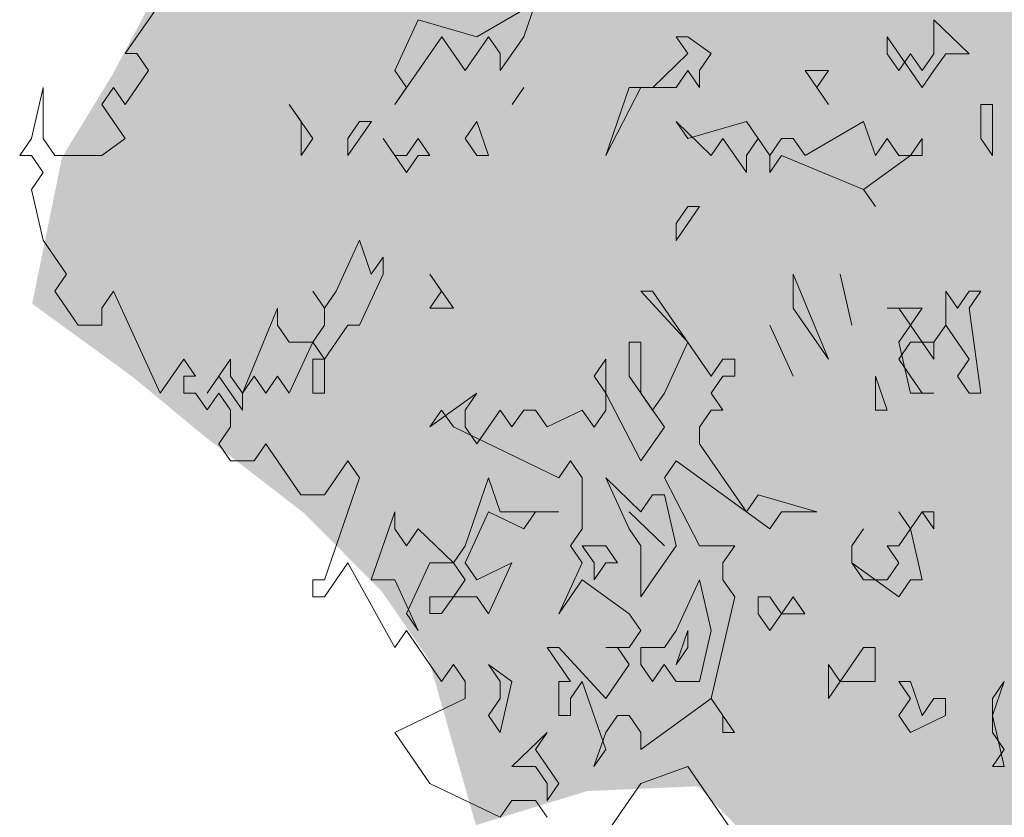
# Model space of a CAD drawing. Header units: metres. Extents: x -4 to 112, y -27 to 26.
# Tile 42 of 167: x 11.329 to 11.993, y 0.035 to 0.573. Entities that reach past the tile are written whole.
import ezdxf

# ---------------------------------------------------------------- set-up
doc = ezdxf.new("R2010")
doc.units = ezdxf.units.M
doc.header["$MEASUREMENT"] = 0
doc.layers.add('60 Pflanzen außen', color=7, linetype='Continuous')

# ---------------------------------------------------------------- blocks, each defined once
blk = doc.blocks.new('Sträucher 27[18]_1', base_point=(12.02409, -0.17124))
at = {"layer": '60 Pflanzen außen', "linetype": 'Continuous', "lineweight": 0, "true_color": 0xffffff}
h = blk.add_hatch(color=7, dxfattribs=at)
h.paths.add_polyline_path([(11.85411, -0.17122), (12.10194, -0.17124), (12.13599, -0.08228), (12.16322, -0.12502), (12.23584, -0.17126), (12.2835, -0.1316), (12.35612, -0.17127), (12.40378, -0.1349), (12.39697, -0.1086), (12.39017, -0.02642), (12.42649, -0.01656), (12.44238, 0.06563), (12.49458, 0.06562), (12.51955, 0.12808), (12.51729, 0.27733), (12.53999, 0.33978), (12.61716, 0.3332), (12.6512, 0.39237), (12.63532, 0.45155), (12.64441, 0.51072), (12.68072, 0.53373), (12.72018, 0.62248), (12.63308, 0.74741), (12.65352, 0.86575), (12.63083, 0.90849), (12.61268, 0.99068), (12.54869, 1.10246), (12.50784, 1.09917), (12.4806, 1.03672), (12.42387, 1.06302), (12.44203, 1.1189), (12.3626, 1.18466), (12.29452, 1.19453), (12.2514, 1.19124), (12.18785, 1.10907), (12.1992, 1.15509), (12.21509, 1.257), (12.19467, 1.31696), (12.11978, 1.27673), (12.07893, 1.25372), (12.04035, 1.31698), (11.99723, 1.26688), (11.9541, 1.20442), (11.95863, 1.15511), (11.9677, 1.06964), (11.93366, 1.04006), (11.9087, 1.12553), (11.89509, 1.19785), (11.85878, 1.17813), (11.82927, 1.07294), (11.79748, 0.9809), (11.77026, 1.0598), (11.72033, 1.07624), (11.63863, 1.04008), (11.61138, 0.94015), (11.59322, 0.87112), (11.50017, 0.83496), (11.48654, 0.6706), (11.4298, 0.60814), (11.39121, 0.53582), (11.35716, 0.47994), (11.33712, 0.38132), (11.4048, 0.332), (11.45246, 0.29255), (11.52054, 0.23994), (11.57273, 0.18734), (11.6045, 0.14132), (11.63626, 0.02954), (11.71116, 0.05255), (11.78605, 0.05583), (11.81782, 0.02295), (11.85186, -0.02965), (11.83596, -0.10197)])
h.paths.add_polyline_path([(12.19274, 0.11496), (12.28127, 0.25631), (12.32666, 0.26617), (12.31984, 0.21686)], flags=0)
at = {"layer": '60 Pflanzen außen', "color": 8, "linetype": 'Continuous', "lineweight": 18}
for p, q in [((11.42353, 0.58438), (11.39981, 0.55004)), ((11.67642, 0.58435), (11.63691, 0.56146)), ((11.66852, 0.56146), (11.67642, 0.58435)), ((11.59739, 0.57291), (11.58158, 0.53857)), ((11.63691, 0.56146), (11.59739, 0.57291)), ((11.94513, 0.57288), (11.94512, 0.54998)), ((11.96883, 0.54998), (11.94513, 0.57288)), ((11.58158, 0.51567), (11.6132, 0.56146)), ((11.6132, 0.56146), (11.629, 0.53857)), ((11.629, 0.53857), (11.64481, 0.56146)), ((11.64481, 0.56146), (11.65271, 0.55001)), ((11.65271, 0.53856), (11.66852, 0.56146)), ((11.77916, 0.56145), (11.77126, 0.56145)), ((11.77126, 0.56145), (11.77916, 0.55)), ((11.79497, 0.55), (11.77916, 0.56145)), ((11.91351, 0.54999), (11.91351, 0.56143)), ((11.91351, 0.56143), (11.93722, 0.52709)), ((11.39981, 0.55004), (11.40772, 0.55003)), ((11.40772, 0.55003), (11.41562, 0.53859)), ((11.65271, 0.55001), (11.65271, 0.53856)), ((11.77916, 0.55), (11.75545, 0.52711)), ((11.78706, 0.53855), (11.79497, 0.55)), ((11.92141, 0.53854), (11.91351, 0.54999)), ((11.92932, 0.54998), (11.92141, 0.53854)), ((11.93722, 0.53854), (11.92932, 0.54998)), ((11.94512, 0.54998), (11.93722, 0.53854)), ((11.94512, 0.53854), (11.95303, 0.54998)), ((11.95303, 0.54998), (11.96883, 0.54998)), ((11.41562, 0.53859), (11.39981, 0.51569)), ((11.58158, 0.53857), (11.58948, 0.52712)), ((11.77126, 0.5271), (11.77916, 0.53855)), ((11.77916, 0.53855), (11.78706, 0.5271)), ((11.78706, 0.5271), (11.78706, 0.53855)), ((11.874, 0.53854), (11.85819, 0.53854)), ((11.85819, 0.53854), (11.87399, 0.51565)), ((11.86609, 0.52709), (11.874, 0.53854)), ((11.93722, 0.52709), (11.94512, 0.53854)), ((11.34449, 0.52714), (11.33658, 0.4928)), ((11.34449, 0.4928), (11.34449, 0.52714)), ((11.39191, 0.52714), (11.384, 0.51569)), ((11.39981, 0.51569), (11.39191, 0.52714)), ((11.58948, 0.52712), (11.58158, 0.51567)), ((11.66061, 0.51567), (11.66852, 0.52711)), ((11.66852, 0.52711), (11.66061, 0.51567)), ((11.73964, 0.52711), (11.72383, 0.48132)), ((11.72383, 0.48132), (11.74755, 0.52711)), ((11.75545, 0.52711), (11.73964, 0.52711)), ((11.74755, 0.52711), (11.77126, 0.5271)), ((11.87399, 0.51565), (11.86609, 0.52709)), ((11.384, 0.51569), (11.39981, 0.4928)), ((11.52626, 0.49278), (11.51045, 0.51568)), ((11.51045, 0.51568), (11.51835, 0.50423)), ((11.98464, 0.51564), (11.97673, 0.51564)), ((11.97673, 0.51564), (11.97673, 0.49274)), ((11.98463, 0.48129), (11.98464, 0.51564)), ((11.51835, 0.50423), (11.51835, 0.48134)), ((11.54996, 0.48133), (11.56577, 0.50423)), ((11.55787, 0.50423), (11.54997, 0.49278)), ((11.56577, 0.50423), (11.55787, 0.50423)), ((11.6369, 0.50422), (11.629, 0.49277)), ((11.6448, 0.48132), (11.6369, 0.50422)), ((11.77915, 0.49276), (11.77125, 0.50421)), ((11.77125, 0.50421), (11.79496, 0.48131)), ((11.81867, 0.5042), (11.77915, 0.49276)), ((11.83448, 0.48131), (11.81867, 0.5042)), ((11.8977, 0.5042), (11.85818, 0.4813)), ((11.9056, 0.4813), (11.8977, 0.5042)), ((11.33658, 0.4928), (11.32868, 0.48136)), ((11.35239, 0.48135), (11.34449, 0.4928)), ((11.39981, 0.4928), (11.384, 0.48135)), ((11.51835, 0.48134), (11.52626, 0.49278)), ((11.54997, 0.49278), (11.54996, 0.48133)), ((11.58158, 0.48133), (11.57368, 0.49278)), ((11.57368, 0.49278), (11.58948, 0.46988)), ((11.59738, 0.49278), (11.58948, 0.48133)), ((11.60529, 0.48133), (11.59738, 0.49278)), ((11.629, 0.49277), (11.6369, 0.48133)), ((11.79496, 0.48131), (11.80286, 0.49276)), ((11.80286, 0.49276), (11.81867, 0.46986)), ((11.81867, 0.48131), (11.82657, 0.49276)), ((11.82657, 0.49276), (11.83448, 0.48131)), ((11.84238, 0.49275), (11.83448, 0.48131)), ((11.85028, 0.49275), (11.84238, 0.49275)), ((11.85818, 0.4813), (11.85028, 0.49275)), ((11.91351, 0.49275), (11.9056, 0.4813)), ((11.92141, 0.4813), (11.91351, 0.49275)), ((11.93722, 0.49274), (11.92931, 0.4813)), ((11.93721, 0.4813), (11.93722, 0.49274)), ((11.97673, 0.49274), (11.98463, 0.48129)), ((11.32868, 0.48136), (11.33658, 0.48135)), ((11.33658, 0.48135), (11.34448, 0.46991)), ((11.384, 0.48135), (11.35239, 0.48135)), ((11.58948, 0.48133), (11.58158, 0.48133)), ((11.58948, 0.46988), (11.59738, 0.48133)), ((11.59738, 0.48133), (11.60529, 0.48133)), ((11.6369, 0.48133), (11.6448, 0.48132)), ((11.81867, 0.46986), (11.81867, 0.48131)), ((11.83448, 0.48131), (11.83447, 0.46986)), ((11.83447, 0.46986), (11.84238, 0.48131)), ((11.84238, 0.48131), (11.8977, 0.45841)), ((11.8977, 0.45841), (11.92931, 0.4813)), ((11.92931, 0.4813), (11.92141, 0.4813)), ((11.92931, 0.4813), (11.93721, 0.4813)), ((11.34448, 0.46991), (11.33658, 0.45846)), ((11.33658, 0.45846), (11.34448, 0.42411)), ((11.8977, 0.45841), (11.9056, 0.44696)), ((11.9056, 0.44696), (11.8977, 0.45841)), ((11.77125, 0.42407), (11.78705, 0.44697)), ((11.77915, 0.44697), (11.77125, 0.43552)), ((11.78705, 0.44697), (11.77915, 0.44697)), ((11.77125, 0.43552), (11.77125, 0.42407)), ((11.34448, 0.42411), (11.36028, 0.40122)), ((11.55786, 0.42409), (11.54205, 0.38975)), ((11.56576, 0.4012), (11.55786, 0.42409)), ((11.57367, 0.41264), (11.56576, 0.4012)), ((11.57367, 0.4012), (11.57367, 0.41264)), ((11.36028, 0.40122), (11.35238, 0.38977)), ((11.55786, 0.36686), (11.57367, 0.4012)), ((11.62108, 0.3783), (11.60528, 0.40119)), ((11.60528, 0.40119), (11.61318, 0.38975)), ((11.87398, 0.34393), (11.85027, 0.40117)), ((11.85027, 0.40117), (11.85027, 0.37828)), ((11.88189, 0.40117), (11.88979, 0.36682)), ((11.88979, 0.36682), (11.88189, 0.40117)), ((11.35238, 0.38977), (11.36818, 0.36687)), ((11.38399, 0.37832), (11.39189, 0.38977)), ((11.39189, 0.38977), (11.4235, 0.32108)), ((11.53415, 0.37831), (11.52625, 0.38975)), ((11.52625, 0.38975), (11.53415, 0.37831)), ((11.54205, 0.38975), (11.53415, 0.37831)), ((11.61318, 0.38975), (11.60528, 0.3783)), ((11.75544, 0.38973), (11.74753, 0.38973)), ((11.74753, 0.38973), (11.77914, 0.35539)), ((11.79495, 0.33249), (11.75544, 0.38973)), ((11.96091, 0.37826), (11.95301, 0.38971)), ((11.95301, 0.38971), (11.95301, 0.36682)), ((11.96882, 0.38971), (11.96091, 0.37826)), ((11.96882, 0.37826), (11.97672, 0.38971)), ((11.97672, 0.38971), (11.96882, 0.38971)), ((11.38399, 0.36687), (11.38399, 0.37832)), ((11.50254, 0.37831), (11.47882, 0.32107)), ((11.50254, 0.36686), (11.50254, 0.37831)), ((11.53415, 0.37831), (11.53415, 0.36686)), ((11.60528, 0.3783), (11.62108, 0.3783)), ((11.85027, 0.37828), (11.87398, 0.34393)), ((11.93721, 0.37827), (11.9135, 0.37827)), ((11.9135, 0.37827), (11.9214, 0.37827)), ((11.9214, 0.37827), (11.9293, 0.36682)), ((11.9293, 0.36682), (11.93721, 0.37827)), ((11.97671, 0.32102), (11.96882, 0.37826)), ((11.36818, 0.36687), (11.38399, 0.36687)), ((11.51044, 0.35541), (11.50254, 0.36686)), ((11.53415, 0.36686), (11.52624, 0.35541)), ((11.53415, 0.34396), (11.54995, 0.36686)), ((11.54995, 0.36686), (11.55786, 0.36686)), ((11.83446, 0.36683), (11.85027, 0.33248)), ((11.85027, 0.33248), (11.83446, 0.36683)), ((11.9293, 0.36682), (11.9214, 0.35537)), ((11.9372, 0.35537), (11.9293, 0.36682)), ((11.95301, 0.36682), (11.94511, 0.35537)), ((11.94511, 0.35537), (11.95301, 0.36682)), ((11.95301, 0.36682), (11.96881, 0.34392)), ((11.51043, 0.32107), (11.52624, 0.35541)), ((11.52624, 0.35541), (11.51044, 0.35541)), ((11.52624, 0.35541), (11.53415, 0.34396)), ((11.73963, 0.35539), (11.73962, 0.33249)), ((11.74753, 0.35539), (11.73963, 0.35539)), ((11.74753, 0.32105), (11.74753, 0.35539)), ((11.77914, 0.35539), (11.76333, 0.32104)), ((11.9214, 0.35537), (11.9293, 0.32103)), ((11.9214, 0.34392), (11.9293, 0.35537)), ((11.9293, 0.35537), (11.9372, 0.35537)), ((11.94511, 0.35537), (11.9372, 0.35537)), ((11.9372, 0.35537), (11.9451, 0.34392)), ((11.9451, 0.34392), (11.94511, 0.35537)), ((11.4235, 0.32108), (11.43931, 0.34397)), ((11.43931, 0.34397), (11.44721, 0.33252)), ((11.47092, 0.34397), (11.45511, 0.32107)), ((11.47092, 0.33252), (11.47092, 0.34397)), ((11.53415, 0.34396), (11.52624, 0.34396)), ((11.52624, 0.34396), (11.52624, 0.32107)), ((11.53414, 0.32107), (11.53415, 0.34396)), ((11.72382, 0.34394), (11.71591, 0.3325)), ((11.72382, 0.32105), (11.72382, 0.34394)), ((11.80285, 0.34394), (11.79495, 0.33249)), ((11.81075, 0.34394), (11.80285, 0.34394)), ((11.81075, 0.33249), (11.81075, 0.34394)), ((11.9372, 0.32103), (11.9214, 0.34392)), ((11.96881, 0.34392), (11.96091, 0.33247)), ((11.44721, 0.33252), (11.43931, 0.33252)), ((11.43931, 0.33252), (11.43931, 0.32108)), ((11.45511, 0.32107), (11.46302, 0.33252)), ((11.46302, 0.33252), (11.47882, 0.30962)), ((11.47882, 0.32107), (11.47092, 0.33252)), ((11.47882, 0.32107), (11.48673, 0.33252)), ((11.48673, 0.33252), (11.49463, 0.32107)), ((11.49463, 0.32107), (11.50253, 0.33252)), ((11.50253, 0.33252), (11.51043, 0.32107)), ((11.71591, 0.3325), (11.72382, 0.32105)), ((11.73962, 0.33249), (11.76333, 0.29815)), ((11.79494, 0.32104), (11.80285, 0.33249)), ((11.80285, 0.33249), (11.81075, 0.33249)), ((11.91349, 0.30958), (11.90559, 0.33248)), ((11.90559, 0.33248), (11.90559, 0.30958)), ((11.96091, 0.33247), (11.96881, 0.32102)), ((11.43931, 0.32108), (11.44721, 0.32107)), ((11.44721, 0.32107), (11.45511, 0.30963)), ((11.45511, 0.30963), (11.46302, 0.32107)), ((11.46302, 0.32107), (11.47092, 0.30962)), ((11.47882, 0.30962), (11.47882, 0.32107)), ((11.52624, 0.32107), (11.53414, 0.32107)), ((11.63688, 0.32106), (11.60527, 0.29816)), ((11.62898, 0.30961), (11.63688, 0.32106)), ((11.74752, 0.27525), (11.72382, 0.32105)), ((11.72382, 0.32105), (11.72382, 0.3096)), ((11.75543, 0.3096), (11.74753, 0.32105)), ((11.76333, 0.32104), (11.75543, 0.3096)), ((11.80285, 0.30959), (11.79494, 0.32104)), ((11.9293, 0.32103), (11.9451, 0.32103)), ((11.9451, 0.32103), (11.9372, 0.32103)), ((11.96881, 0.32102), (11.97671, 0.32102)), ((11.47092, 0.30962), (11.47092, 0.29818)), ((11.60527, 0.29816), (11.61317, 0.30961)), ((11.61317, 0.30961), (11.62107, 0.29816)), ((11.62898, 0.29816), (11.62898, 0.30961)), ((11.65269, 0.30961), (11.63688, 0.28671)), ((11.66059, 0.29816), (11.65269, 0.30961)), ((11.66849, 0.30961), (11.66059, 0.29816)), ((11.6764, 0.3096), (11.66849, 0.30961)), ((11.6843, 0.29816), (11.6764, 0.3096)), ((11.70801, 0.3096), (11.6843, 0.29816)), ((11.71591, 0.29815), (11.70801, 0.3096)), ((11.72382, 0.3096), (11.71591, 0.29815)), ((11.78704, 0.29815), (11.79494, 0.30959)), ((11.79494, 0.30959), (11.80285, 0.30959)), ((11.90559, 0.30958), (11.91349, 0.30958)), ((11.47092, 0.29818), (11.46301, 0.28673)), ((11.62107, 0.29816), (11.6922, 0.26381)), ((11.63688, 0.28671), (11.62898, 0.29816)), ((11.76333, 0.29815), (11.74752, 0.27525)), ((11.78704, 0.2867), (11.78704, 0.29815)), ((11.46301, 0.28673), (11.47091, 0.27528)), ((11.48672, 0.27528), (11.49462, 0.28673)), ((11.49462, 0.28673), (11.51833, 0.25238)), ((11.81865, 0.2409), (11.78704, 0.2867)), ((11.47091, 0.27528), (11.48672, 0.27528)), ((11.53414, 0.25238), (11.54995, 0.27527)), ((11.54995, 0.27527), (11.55785, 0.26383)), ((11.6922, 0.26381), (11.7001, 0.27526)), ((11.7001, 0.27526), (11.70801, 0.26381)), ((11.76333, 0.26381), (11.77123, 0.27525)), ((11.77123, 0.27525), (11.83445, 0.22946)), ((11.55785, 0.26383), (11.53413, 0.19514)), ((11.64478, 0.26382), (11.62897, 0.21803)), ((11.65268, 0.24092), (11.64478, 0.26382)), ((11.70801, 0.26381), (11.708, 0.22947)), ((11.74752, 0.24091), (11.72381, 0.26381)), ((11.72381, 0.26381), (11.73961, 0.22946)), ((11.78703, 0.21801), (11.76333, 0.26381)), ((11.51833, 0.25238), (11.53414, 0.25238)), ((11.75542, 0.25236), (11.74752, 0.24091)), ((11.76333, 0.25236), (11.75542, 0.25236)), ((11.77123, 0.21801), (11.76333, 0.25236)), ((11.82655, 0.25235), (11.81865, 0.2409)), ((11.86606, 0.2409), (11.82655, 0.25235)), ((11.58155, 0.24093), (11.56574, 0.19514)), ((11.58155, 0.22948), (11.58155, 0.24093)), ((11.62897, 0.20658), (11.64478, 0.24092)), ((11.64478, 0.24092), (11.66849, 0.22947)), ((11.6922, 0.24092), (11.65268, 0.24092)), ((11.66849, 0.22947), (11.67639, 0.24092)), ((11.67639, 0.24092), (11.6922, 0.24092)), ((11.73962, 0.24091), (11.76332, 0.21801)), ((11.76332, 0.21801), (11.73962, 0.24091)), ((11.83445, 0.22946), (11.84236, 0.2409)), ((11.84236, 0.2409), (11.86606, 0.2409)), ((11.92929, 0.22945), (11.92139, 0.24089)), ((11.92139, 0.24089), (11.92929, 0.22945)), ((11.92929, 0.22945), (11.93719, 0.24089)), ((11.93719, 0.24089), (11.92929, 0.22945)), ((11.93719, 0.24089), (11.94509, 0.22944)), ((11.9451, 0.24089), (11.93719, 0.24089)), ((11.94509, 0.22944), (11.9451, 0.24089)), ((11.58946, 0.21803), (11.58155, 0.22948)), ((11.59736, 0.22948), (11.58946, 0.21803)), ((11.62107, 0.20658), (11.59736, 0.22948)), ((11.708, 0.22947), (11.7001, 0.21802)), ((11.73961, 0.22946), (11.74752, 0.21802)), ((11.88977, 0.218), (11.89768, 0.22945)), ((11.89768, 0.22945), (11.88977, 0.218)), ((11.92929, 0.22945), (11.92138, 0.218)), ((11.93719, 0.1951), (11.92929, 0.22945)), ((11.62897, 0.21803), (11.62107, 0.20658)), ((11.7001, 0.21802), (11.708, 0.20657)), ((11.72381, 0.21802), (11.708, 0.21802)), ((11.708, 0.21802), (11.7159, 0.20657)), ((11.73171, 0.20657), (11.72381, 0.21802)), ((11.74752, 0.21802), (11.74751, 0.18367)), ((11.75542, 0.19512), (11.77123, 0.21801)), ((11.81074, 0.21801), (11.78703, 0.21801)), ((11.80284, 0.20656), (11.81074, 0.21801)), ((11.88977, 0.20655), (11.88977, 0.218)), ((11.88977, 0.218), (11.88977, 0.20655)), ((11.92138, 0.218), (11.91348, 0.218)), ((11.91348, 0.218), (11.92138, 0.20655)), ((11.53413, 0.18369), (11.54994, 0.20659)), ((11.54994, 0.20659), (11.58155, 0.14934)), ((11.58945, 0.17224), (11.60526, 0.20658)), ((11.60526, 0.20658), (11.62107, 0.20658)), ((11.62107, 0.20658), (11.62897, 0.19513)), ((11.63687, 0.19513), (11.62897, 0.20658)), ((11.66058, 0.20658), (11.63687, 0.19513)), ((11.64477, 0.17223), (11.66058, 0.20658)), ((11.708, 0.20657), (11.69219, 0.17223)), ((11.7159, 0.20657), (11.7159, 0.19512)), ((11.7159, 0.19512), (11.72381, 0.20657)), ((11.72381, 0.20657), (11.73171, 0.20657)), ((11.80284, 0.19511), (11.80284, 0.20656)), ((11.89767, 0.19511), (11.88977, 0.20655)), ((11.88977, 0.20655), (11.92138, 0.18366)), ((11.92138, 0.20655), (11.91348, 0.1951)), ((11.53413, 0.19514), (11.52623, 0.19514)), ((11.52623, 0.19514), (11.52623, 0.18369)), ((11.56574, 0.19514), (11.58155, 0.19514)), ((11.58155, 0.19514), (11.59735, 0.16079)), ((11.62897, 0.19513), (11.62106, 0.18368)), ((11.69219, 0.17223), (11.708, 0.19512)), ((11.708, 0.19512), (11.73961, 0.17223)), ((11.74751, 0.18367), (11.75542, 0.19512)), ((11.78703, 0.19512), (11.77122, 0.16077)), ((11.79493, 0.16077), (11.78703, 0.19512)), ((11.81074, 0.18367), (11.80284, 0.19511)), ((11.91348, 0.1951), (11.89767, 0.19511)), ((11.92138, 0.18366), (11.92928, 0.1951)), ((11.92928, 0.1951), (11.93719, 0.1951)), ((11.52623, 0.18369), (11.53413, 0.18369)), ((11.62106, 0.18368), (11.60526, 0.18369)), ((11.60526, 0.18369), (11.60526, 0.17224)), ((11.61316, 0.17224), (11.62106, 0.18368)), ((11.62106, 0.18368), (11.63687, 0.18368)), ((11.63687, 0.18368), (11.64477, 0.17223)), ((11.79492, 0.11498), (11.81074, 0.18367)), ((11.83445, 0.18366), (11.82654, 0.18366)), ((11.82654, 0.18366), (11.82654, 0.17222)), ((11.84235, 0.17222), (11.83445, 0.18366)), ((11.85025, 0.18366), (11.84235, 0.17222)), ((11.85815, 0.17221), (11.85025, 0.18366)), ((11.59735, 0.16079), (11.58945, 0.17224)), ((11.60526, 0.17224), (11.61316, 0.17224)), ((11.73961, 0.17223), (11.74751, 0.16078)), ((11.82654, 0.17222), (11.83444, 0.16077)), ((11.83444, 0.16077), (11.84235, 0.17222)), ((11.84235, 0.17222), (11.85815, 0.17221)), ((11.58155, 0.14934), (11.58945, 0.16079)), ((11.58945, 0.16079), (11.61316, 0.12645)), ((11.74751, 0.16078), (11.73961, 0.14933)), ((11.77122, 0.16077), (11.76332, 0.14933)), ((11.77122, 0.13788), (11.77912, 0.16077)), ((11.77912, 0.16077), (11.77912, 0.14933)), ((11.78702, 0.12643), (11.79493, 0.16077)), ((11.69219, 0.14933), (11.68429, 0.14934)), ((11.68429, 0.14934), (11.70009, 0.12644)), ((11.7238, 0.11499), (11.69219, 0.14933)), ((11.73961, 0.14933), (11.7238, 0.14933)), ((11.7238, 0.14933), (11.7317, 0.14933)), ((11.7317, 0.14933), (11.73961, 0.13788)), ((11.76332, 0.14933), (11.74751, 0.14933)), ((11.74751, 0.14933), (11.74751, 0.13788)), ((11.77912, 0.14933), (11.77122, 0.13788)), ((11.89767, 0.14931), (11.88186, 0.12642)), ((11.90557, 0.14931), (11.89767, 0.14931)), ((11.90557, 0.12642), (11.90557, 0.14931)), ((11.61316, 0.12645), (11.62106, 0.13789)), ((11.62106, 0.13789), (11.62896, 0.12644)), ((11.66057, 0.12644), (11.64477, 0.13789)), ((11.64477, 0.13789), (11.65267, 0.12644)), ((11.73961, 0.13788), (11.7238, 0.11499)), ((11.74751, 0.13788), (11.75541, 0.12643)), ((11.75541, 0.12643), (11.76331, 0.13788)), ((11.76331, 0.13788), (11.77122, 0.12643)), ((11.88186, 0.12642), (11.87396, 0.13787)), ((11.87396, 0.13787), (11.87396, 0.11497)), ((11.62896, 0.12644), (11.62896, 0.115)), ((11.65267, 0.0921), (11.66057, 0.12644)), ((11.65267, 0.12644), (11.65267, 0.11499)), ((11.69219, 0.12644), (11.69218, 0.10354)), ((11.70009, 0.12644), (11.69219, 0.12644)), ((11.70009, 0.11499), (11.70799, 0.12644)), ((11.70799, 0.12644), (11.72379, 0.08064)), ((11.77122, 0.12643), (11.78702, 0.12643)), ((11.87396, 0.11497), (11.88186, 0.12642)), ((11.88186, 0.12642), (11.90557, 0.12642)), ((11.92928, 0.12642), (11.92137, 0.12642)), ((11.92137, 0.12642), (11.92928, 0.11497)), ((11.93718, 0.10352), (11.92928, 0.12642)), ((11.9846, 0.10352), (11.9925, 0.12641)), ((11.9925, 0.12641), (11.9846, 0.11496)), ((11.62896, 0.115), (11.58154, 0.09211)), ((11.65267, 0.11499), (11.64477, 0.10355)), ((11.70009, 0.10354), (11.70009, 0.11499)), ((11.7475, 0.08064), (11.79492, 0.11498)), ((11.79492, 0.11498), (11.80283, 0.10353)), ((11.81073, 0.09208), (11.79492, 0.11498)), ((11.92928, 0.11497), (11.92137, 0.10352)), ((11.94508, 0.11497), (11.93718, 0.10352)), ((11.95299, 0.11497), (11.94508, 0.11497)), ((11.95298, 0.10352), (11.95299, 0.11497)), ((11.9846, 0.11496), (11.9846, 0.09207)), ((11.64477, 0.10355), (11.65267, 0.0921)), ((11.69218, 0.10354), (11.70009, 0.10354)), ((11.7238, 0.09209), (11.7317, 0.10354)), ((11.7317, 0.10354), (11.7396, 0.10354)), ((11.7396, 0.10354), (11.7475, 0.09209)), ((11.80283, 0.10353), (11.80283, 0.09208)), ((11.92137, 0.10352), (11.92927, 0.09207)), ((11.92927, 0.09207), (11.95298, 0.10352)), ((11.9925, 0.06917), (11.9846, 0.10352)), ((11.58154, 0.09211), (11.60525, 0.05776)), ((11.68428, 0.0921), (11.66057, 0.0692)), ((11.67638, 0.08065), (11.68428, 0.0921)), ((11.71589, 0.0692), (11.7238, 0.09209)), ((11.7475, 0.09209), (11.7475, 0.08064)), ((11.80283, 0.09208), (11.81073, 0.09208)), ((11.9846, 0.09207), (11.9925, 0.08062)), ((11.69218, 0.05775), (11.67638, 0.08065)), ((11.72379, 0.08064), (11.71589, 0.0692)), ((11.9925, 0.08062), (11.98459, 0.06917)), ((11.66057, 0.0692), (11.67637, 0.0692)), ((11.67637, 0.0692), (11.68428, 0.05775)), ((11.7475, 0.05775), (11.77911, 0.06919)), ((11.77911, 0.06919), (11.81862, 0.01195)), ((11.98459, 0.06917), (11.9925, 0.06917)), ((11.60525, 0.05776), (11.65266, 0.03486)), ((11.68428, 0.05775), (11.68428, 0.0463)), ((11.68428, 0.0463), (11.69218, 0.05775)), ((11.72379, 0.02341), (11.7475, 0.05775)), ((11.65266, 0.03486), (11.66057, 0.04631)), ((11.66057, 0.04631), (11.67637, 0.04631)), ((11.67637, 0.04631), (11.68427, 0.03486))]:
    blk.add_line(p, q, dxfattribs=at)

msp = doc.modelspace()

# ---------------------------------------------------------------- block references
at = {"layer": '60 Pflanzen außen', "color": 8, "linetype": 'Continuous', "lineweight": 18}
msp.add_blockref('Sträucher 27[18]_1', (12.02409, -0.17124), dxfattribs=at)

doc.saveas('drawing.dxf')
